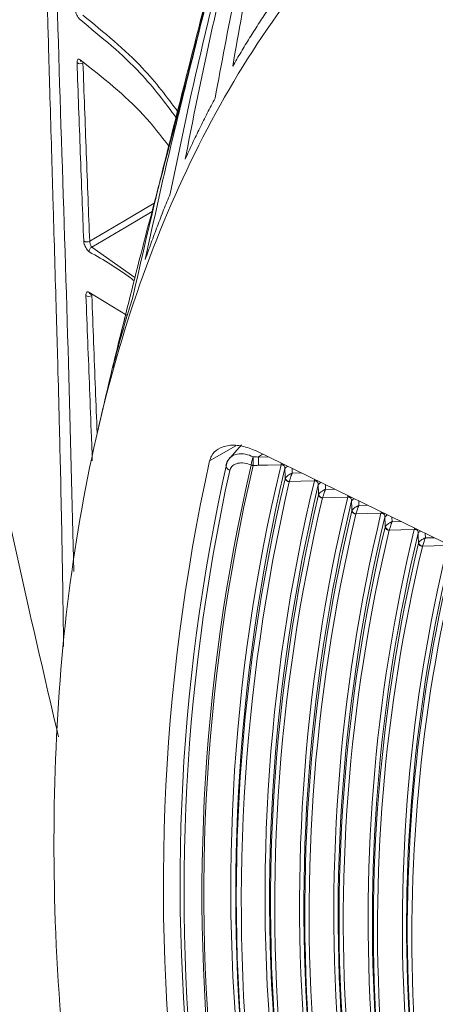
# Model space of a CAD drawing. Header units: millimetres. Extents: x 0 to 1118, y 0 to 864.
# Tile 255 of 256: x 776.72 to 782.1, y 601.23 to 613.97. Entities that reach past the tile are written whole.
import ezdxf

# ---------------------------------------------------------------- set-up
doc = ezdxf.new("R2010")
doc.units = ezdxf.units.MM

msp = doc.modelspace()

# ---------------------------------------------------------------- linework, layer by layer
at = {"color": 9, "linetype": 'Continuous', "lineweight": 0}
for p, q in [((777.54, 613.408), (777.54, 613.418)), ((779.516, 608.456), (779.178, 608.262)), ((779.809, 608.311), (779.861, 608.349)), ((779.809, 608.31), (779.935, 608.313)), ((779.741, 608.2), (779.741, 608.205)), ((780.244, 608.163), (780.246, 608.101)), ((780.156, 608.03), (780.158, 608.036)), ((780.246, 608.101), (780.365, 608.104)), ((780.21, 607.994), (780.209, 607.991)), ((780.675, 607.953), (780.677, 607.892)), ((780.677, 607.892), (780.794, 607.895)), ((780.587, 607.821), (780.589, 607.827)), ((780.64, 607.784), (780.639, 607.781)), ((781.106, 607.743), (781.107, 607.683)), ((781.107, 607.683), (781.224, 607.686)), ((781.018, 607.612), (781.02, 607.618)), ((781.071, 607.575), (781.07, 607.572)), ((781.537, 607.533), (781.538, 607.474)), ((781.448, 607.403), (781.451, 607.409)), ((781.538, 607.474), (781.653, 607.476)), ((781.502, 607.366), (781.501, 607.363)), ((781.968, 607.323), (781.969, 607.264)), ((781.969, 607.264), (782.083, 607.267)), ((781.879, 607.194), (781.882, 607.199)), ((781.933, 607.157), (781.932, 607.154))]:
    msp.add_line(p, q, dxfattribs=at)
at = {"color": 7, "linetype": 'Continuous', "lineweight": 15}
for p, q in [((777.653, 611.027), (778.212, 610.634)), ((777.617, 610.443), (778.112, 610.14)), ((779.591, 608.468), (779.444, 608.302)), ((785.056, 605.819), (779.779, 608.389))]:
    msp.add_line(p, q, dxfattribs=at)
at = {"color": 9, "linetype": 'Continuous', "lineweight": 0, "flags": 128}
for points in [[(777.627, 611.102), (778.069, 611.362), (778.462, 611.594)], [(778.434, 611.486), (778.093, 611.285), (777.653, 611.027)], [(780.102, 608.211), (779.928, 608.207), (779.811, 608.204)], [(780.102, 608.211), (780.103, 608.222), (780.103, 608.231)], [(780.156, 608.03), (780.155, 608.063), (780.154, 608.095), (780.153, 608.128), (780.152, 608.16)], [(780.533, 608.002), (780.534, 608.013), (780.534, 608.021)], [(780.533, 608.002), (780.359, 607.997), (780.21, 607.994)], [(780.587, 607.821), (780.586, 607.854), (780.585, 607.886), (780.584, 607.919), (780.583, 607.951)], [(780.964, 607.793), (780.79, 607.788), (780.64, 607.784)], [(780.964, 607.793), (780.964, 607.803), (780.965, 607.811)], [(781.018, 607.612), (781.017, 607.645), (781.016, 607.677), (781.015, 607.71), (781.014, 607.742)], [(781.395, 607.584), (781.22, 607.579), (781.071, 607.575)], [(781.395, 607.584), (781.395, 607.594), (781.396, 607.601)], [(781.448, 607.403), (781.448, 607.435), (781.447, 607.468), (781.446, 607.5), (781.445, 607.533)], [(781.826, 607.374), (781.826, 607.385), (781.826, 607.391)], [(781.826, 607.374), (781.651, 607.37), (781.502, 607.366)], [(781.879, 607.194), (781.878, 607.226), (781.877, 607.259), (781.877, 607.291), (781.876, 607.324)], [(782.257, 607.165), (782.082, 607.161), (781.933, 607.157)]]:
    msp.add_lwpolyline(points, dxfattribs=at)
at = {"color": 9, "linetype": 'Continuous', "lineweight": 0}
for centre, radius, start, end in [((777.506, 613.469), 0.0701, 232.7637, 299.7646), ((777.592, 611.163), 0.0706, 234.2912, 299.7625), ((777.679, 610.974), 0.0582, 115.7048, 188.5034), ((777.654, 610.448), 0.0367, 188.4547, 240.9451), ((777.619, 610.46), 0.0709, 234.837, 299.6889), ((779.739, 608.278), 0.0732, 252.0772, 271.8901), ((779.746, 608.27), 0.0703, 244.5045, 265.8581), ((780.206, 608.128), 0.0628, 104.9599, 149.3998), ((804.106, 602.701), 25.259, 167.5739, 187.5303), ((780.208, 608.045), 0.0539, 195.2506, 270.7862), ((780.215, 608.052), 0.059, 196.0445, 264.8), ((780.637, 607.92), 0.0624, 105.5337, 149.4927), ((780.639, 607.835), 0.0539, 195.2559, 270.7918), ((780.646, 607.843), 0.059, 196.0512, 264.7952), ((781.067, 607.711), 0.0619, 106.1117, 149.587), ((781.07, 607.626), 0.0539, 195.2613, 270.7976), ((781.077, 607.634), 0.0591, 196.0581, 264.7904), ((781.498, 607.502), 0.0615, 106.6939, 149.6827), ((781.5, 607.417), 0.0539, 195.267, 270.8037), ((781.508, 607.425), 0.0591, 196.0653, 264.7853), ((781.928, 607.293), 0.061, 107.2803, 149.7799), ((781.931, 607.208), 0.0539, 195.2728, 270.8099), ((781.938, 607.216), 0.0591, 196.0727, 264.78)]:
    msp.add_arc(centre, radius, start, end, dxfattribs=at)
at = {"color": 7, "linetype": 'Continuous', "lineweight": 15}
for centre, radius, start, end in [((777.538, 613.454), 0.0351, 186.0033, 233.5822), ((777.652, 610.448), 0.0363, 243.3498, 288.1549), ((804.174, 602.761), 25.594, 167.5877, 187.8822), ((803.416, 602.8), 24.62, 167.2579, 187.998), ((803.56, 602.659), 24.481, 166.9034, 187.3746), ((803.56, 602.657), 24.456, 166.9018, 187.3461), ((802.905, 602.725), 23.453, 166.4724, 187.3466), ((803.592, 602.664), 24.076, 166.8037, 186.9424), ((803.055, 602.611), 23.532, 166.6858, 186.9678), ((803.811, 602.545), 24.223, 167.007, 186.5421), ((802.813, 602.632), 22.918, 166.4502, 186.6936), ((803.055, 602.594), 23.101, 166.5919, 186.4745), ((802.957, 602.517), 22.991, 166.6617, 186.3054), ((802.928, 602.495), 22.907, 166.6567, 186.2004), ((802.976, 602.523), 22.634, 166.5369, 185.8964), ((802.956, 602.501), 22.559, 166.5651, 185.7858), ((802.857, 602.424), 22.448, 166.6361, 185.6083), ((802.828, 602.401), 22.363, 166.6307, 185.4977), ((802.875, 602.43), 22.09, 166.508, 185.1765), ((802.855, 602.407), 22.015, 166.5366, 185.0601), ((802.756, 602.33), 21.903, 166.6087, 184.8733), ((802.726, 602.308), 21.819, 166.603, 184.7566), ((802.773, 602.337), 21.545, 166.4772, 184.4167), ((802.752, 602.314), 21.469, 166.5062, 184.2939), ((802.653, 602.237), 21.357, 166.5794, 184.0971), ((802.622, 602.215), 21.272, 166.5733, 183.9737), ((802.669, 602.244), 20.997, 166.4441, 183.6132), ((802.535, 602.231), 20.81, 166.4278, 183.5292), ((801.948, 602.197), 20.213, 166.2999, 183.5236), ((802.501, 602.123), 20.707, 166.5352, 183.151)]:
    msp.add_arc(centre, radius, start, end, dxfattribs=at)
for points, knots in [([(777.424, 606.83), (777.401, 607.729), (777.33, 610.562), (777.152, 615.322), (777.074, 621.227), (777.139, 626.586), (777.289, 631.328), (777.425, 635.4), (777.45, 638.077), (777.462, 639.415)], [0, 0, 0, 0, 0.084085, 0.264941, 0.448596, 0.63225, 0.754842, 0.877434, 1, 1, 1, 1]), ([(777.298, 638.952), (777.298, 638.823), (777.298, 638.564), (777.296, 638.175), (777.293, 637.786), (777.289, 637.397), (777.285, 637.097), (777.282, 636.853), (777.278, 636.612), (777.272, 636.232), (777.262, 635.698), (777.252, 635.227), (777.244, 634.885), (777.24, 634.719), (777.236, 634.556), (777.231, 634.378), (777.223, 634.034), (777.21, 633.545), (777.193, 632.937), (777.178, 632.379), (777.162, 631.842), (777.147, 631.304), (777.132, 630.799), (777.118, 630.305), (777.102, 629.702), (777.084, 629.068), (777.068, 628.414), (777.053, 627.828), (777.038, 627.161), (777.023, 626.481), (777.01, 625.781), (776.999, 625.088), (776.989, 624.405), (776.983, 623.858), (776.979, 623.407), (776.975, 622.971), (776.973, 622.52), (776.971, 622.119), (776.971, 621.832), (776.971, 621.623), (776.971, 621.468), (776.971, 621.313), (776.971, 621.083), (776.972, 620.739), (776.973, 620.341), (776.976, 619.951), (776.978, 619.61), (776.983, 619.043), (776.991, 618.408), (777, 617.79), (777.005, 617.478), (777.008, 617.322), (777.009, 617.243), (777.01, 617.204), (777.01, 617.185), (777.011, 617.175), (777.011, 617.17), (777.011, 617.168), (777.011, 617.167), (777.011, 617.166), (777.011, 617.166), (777.011, 617.166), (777.011, 617.166), (777.011, 617.165), (777.011, 617.165), (777.011, 617.165), (777.011, 617.165), (777.015, 616.965), (777.024, 616.47), (777.039, 615.795), (777.055, 615.111), (777.072, 614.435), (777.091, 613.739), (777.112, 613.021), (777.132, 612.318), (777.154, 611.591), (777.175, 610.866), (777.196, 610.154), (777.217, 609.423), (777.235, 608.73), (777.251, 608.055), (777.266, 607.373), (777.279, 606.629), (777.287, 606.121), (777.289, 605.863), (777.289, 605.858)], [0, 0, 0, 0, 0.011708, 0.023416, 0.035124, 0.046831, 0.058538, 0.062074, 0.06879, 0.080188, 0.09615, 0.116674, 0.122384, 0.126734, 0.13157, 0.136891, 0.142699, 0.162282, 0.180586, 0.196938, 0.212055, 0.228483, 0.24491, 0.257113, 0.272612, 0.298674, 0.313668, 0.331111, 0.351001, 0.37334, 0.392006, 0.413783, 0.435559, 0.453444, 0.463072, 0.47623, 0.492738, 0.503812, 0.512492, 0.518778, 0.52267, 0.526564, 0.532851, 0.543555, 0.557706, 0.569023, 0.57909, 0.588674, 0.620697, 0.637038, 0.645209, 0.649294, 0.651337, 0.652358, 0.652869, 0.653124, 0.653252, 0.653316, 0.653348, 0.653364, 0.653372, 0.653376, 0.653378, 0.653379, 0.653379, 0.653379, 0.653379, 0.65338, 0.671717, 0.698784, 0.71537, 0.734535, 0.761044, 0.779473, 0.800701, 0.825842, 0.846529, 0.867584, 0.891489, 0.913886, 0.931405, 0.953529, 0.976537, 0.999546, 1, 1, 1, 1]), ([(777.553, 598.519), (777.445, 599.318), (777.221, 600.976), (777.134, 603.38), (777.233, 605.727), (777.54, 607.931), (778.046, 609.975), (778.749, 611.836), (779.64, 613.498), (780.712, 614.945), (781.954, 616.162), (783.355, 617.137), (784.9, 617.862), (786.574, 618.33), (788.363, 618.535), (790.234, 618.477), (792.169, 618.163), (794.147, 617.597), (796.136, 616.816), (797.466, 616.104), (798.117, 615.756)], [0, 0, 0, 0, 0.0523774, 0.1085352, 0.1646931, 0.2208509, 0.2770087, 0.3331665, 0.3893243, 0.4454821, 0.5016399, 0.5577977, 0.6139555, 0.6701133, 0.7262711, 0.7824289, 0.8373959, 0.892363, 0.94733, 1, 1, 1, 1]), ([(780.586, 618.574), (780.491, 618.163), (780.296, 617.312), (780.002, 616.023), (779.713, 614.703), (779.555, 613.812), (779.477, 613.366)], [0, 0, 0, 0, 0.2381066, 0.4923892, 0.7461411, 1, 1, 1, 1]), ([(779.248, 612.952), (779.332, 613.4), (779.499, 614.296), (779.799, 615.623), (780.102, 616.918), (780.301, 617.771), (780.398, 618.183)], [0, 0, 0, 0, 0.254323, 0.508619, 0.762375, 1, 1, 1, 1]), ([(780.017, 617.279), (779.922, 616.874), (779.725, 616.037), (779.422, 614.771), (779.12, 613.475), (778.948, 612.602), (778.863, 612.166)], [0, 0, 0, 0, 0.238144, 0.492352, 0.746142, 1, 1, 1, 1]), ([(778.668, 611.715), (778.758, 612.153), (778.939, 613.03), (779.252, 614.331), (779.562, 615.603), (779.762, 616.443), (779.859, 616.849)], [0, 0, 0, 0, 0.254208, 0.508394, 0.762212, 1, 1, 1, 1]), ([(779.543, 615.859), (779.448, 615.463), (779.25, 614.644), (778.939, 613.405), (778.624, 612.14), (778.438, 611.289), (778.345, 610.864)], [0, 0, 0, 0, 0.23813, 0.492275, 0.746119, 1, 1, 1, 1]), ([(778.185, 610.378), (778.282, 610.805), (778.476, 611.659), (778.8, 612.929), (779.117, 614.172), (779.318, 614.994), (779.415, 615.392)], [0, 0, 0, 0, 0.254126, 0.508236, 0.762108, 1, 1, 1, 1]), ([(779.164, 614.321), (779.068, 613.935), (778.869, 613.138), (778.552, 611.932), (778.224, 610.703), (778.025, 609.878), (777.925, 609.466)], [0, 0, 0, 0, 0.238128, 0.492188, 0.746086, 1, 1, 1, 1]), ([(777.538, 614.027), (777.812, 613.804), (778.296, 613.409), (778.627, 612.966), (778.771, 612.774)], [0, 0, 0, 0, 0.565181, 1, 1, 1, 1]), ([(779.477, 613.366), (779.513, 613.428), (779.584, 613.551), (779.695, 613.732), (779.807, 613.909), (779.884, 614.025), (779.922, 614.083)], [0, 0, 0, 0, 0.250935, 0.50187, 0.750919, 1, 1, 1, 1]), ([(778.75, 612.696), (778.604, 612.893), (778.269, 613.342), (777.778, 613.743), (777.502, 613.969)], [0, 0, 0, 0, 0.438433, 1, 1, 1, 1]), ([(777.503, 613.45), (777.796, 613.219), (778.245, 612.865), (778.548, 612.465), (778.654, 612.326)], [0, 0, 0, 0, 0.651098, 1, 1, 1, 1]), ([(777.517, 613.426), (777.517, 613.426), (777.516, 613.426), (777.517, 613.426), (777.517, 613.426)], [0, 0, 0, 0, 0.009748, 1, 1, 1, 1]), ([(778.863, 612.166), (778.894, 612.233), (778.955, 612.368), (779.051, 612.566), (779.148, 612.761), (779.214, 612.888), (779.248, 612.952)], [0, 0, 0, 0, 0.250935, 0.50187, 0.75092, 1, 1, 1, 1]), ([(778.345, 610.864), (778.371, 610.937), (778.422, 611.082), (778.502, 611.296), (778.583, 611.508), (778.64, 611.646), (778.668, 611.715)], [0, 0, 0, 0, 0.250935, 0.50187, 0.750919, 1, 1, 1, 1]), ([(778.202, 610.59), (778.186, 610.603), (778.017, 610.738), (777.809, 610.858), (777.621, 610.966)], [0, 0, 0, 0, 0.095492, 1, 1, 1, 1]), ([(777.925, 609.466), (777.946, 609.544), (777.986, 609.699), (778.05, 609.929), (778.116, 610.155), (778.162, 610.304), (778.185, 610.378)], [0, 0, 0, 0, 0.250934, 0.501869, 0.750919, 1, 1, 1, 1]), ([(778.083, 610.122), (778.039, 609.946), (777.917, 609.45), (777.799, 608.942), (777.722, 608.615)], [0, 0, 0, 0, 0.353998, 1, 1, 1, 1]), ([(779.779, 608.389), (779.719, 608.414), (779.598, 608.462), (779.424, 608.469), (779.284, 608.423), (779.205, 608.345), (779.185, 608.283), (779.178, 608.262)], [0, 0, 0, 0, 0.229761, 0.459758, 0.682359, 0.891705, 1, 1, 1, 1]), ([(779.44, 608.292), (779.431, 608.283), (779.407, 608.261), (779.399, 608.233), (779.394, 608.216)], [0, 0, 0, 0, 0.41256, 1, 1, 1, 1]), ([(779.438, 608.137), (779.437, 608.137), (779.429, 608.141), (779.414, 608.151), (779.398, 608.17), (779.389, 608.191), (779.39, 608.213), (779.398, 608.224), (779.402, 608.23)], [0, 0, 0, 0, 0.029462, 0.186492, 0.389918, 0.593292, 0.796645, 1, 1, 1, 1])]:
    msp.add_open_spline(points, degree=3, knots=knots, dxfattribs=at)
at = {"color": 9, "linetype": 'Continuous', "lineweight": 0}
for points, knots in [([(775.202, 616.375), (775.35, 615.069), (775.647, 612.456), (776.326, 608.547), (776.933, 605.938), (777.224, 604.689)], [0, 0, 0, 0, 0.3426386, 0.6853612, 1, 1, 1, 1]), ([(777.439, 614.109), (777.439, 614.108), (777.44, 614.098), (777.443, 614.077), (777.453, 614.044), (777.467, 614.012), (777.485, 613.984), (777.496, 613.974), (777.502, 613.969)], [0, 0, 0, 0, 0.01957, 0.208614, 0.402676, 0.601012, 0.800592, 1, 1, 1, 1]), ([(777.503, 613.45), (777.502, 613.451), (777.495, 613.456), (777.484, 613.459), (777.472, 613.454), (777.464, 613.439), (777.463, 613.422), (777.463, 613.413)], [0, 0, 0, 0, 0.0449502, 0.2900315, 0.5292436, 0.7644221, 1, 1, 1, 1]), ([(777.55, 611.106), (777.543, 611.288), (777.528, 611.67), (777.506, 612.246), (777.484, 612.832), (777.47, 613.22), (777.463, 613.413)], [0, 0, 0, 0, 0.237253, 0.496913, 0.748456, 1, 1, 1, 1]), ([(777.54, 613.408), (777.547, 613.215), (777.561, 612.828), (777.583, 612.241), (777.605, 611.666), (777.62, 611.284), (777.627, 611.102)], [0, 0, 0, 0, 0.2515378, 0.5030761, 0.7627391, 1, 1, 1, 1]), ([(777.55, 611.106), (777.551, 611.103), (777.551, 611.091), (777.556, 611.066), (777.568, 611.034), (777.584, 611.004), (777.603, 610.979), (777.615, 610.97), (777.621, 610.966)], [0, 0, 0, 0, 0.0618949, 0.2455351, 0.4322216, 0.6212367, 0.8106885, 1, 1, 1, 1]), ([(777.653, 611.027), (777.651, 611.029), (777.647, 611.035), (777.64, 611.048), (777.634, 611.065), (777.629, 611.082), (777.627, 611.094), (777.627, 611.101), (777.627, 611.102)], [0, 0, 0, 0, 0.19382, 0.386888, 0.576844, 0.761164, 0.93997, 1, 1, 1, 1]), ([(777.617, 610.443), (777.612, 610.445), (777.6, 610.449), (777.588, 610.443), (777.579, 610.428), (777.579, 610.411), (777.578, 610.402)], [0, 0, 0, 0, 0.244749, 0.498227, 0.748916, 1, 1, 1, 1]), ([(777.661, 608.261), (777.658, 608.363), (777.646, 608.674), (777.626, 609.186), (777.602, 609.797), (777.586, 610.201), (777.578, 610.402)], [0, 0, 0, 0, 0.143843, 0.434645, 0.717323, 1, 1, 1, 1]), ([(777.654, 610.399), (777.654, 610.403), (777.654, 610.411), (777.655, 610.417), (777.657, 610.417), (777.658, 610.417)], [0, 0, 0, 0, 0.406955, 0.820434, 1, 1, 1, 1]), ([(777.654, 610.399), (777.662, 610.197), (777.678, 609.794), (777.701, 609.2), (777.716, 608.808), (777.723, 608.617)], [0, 0, 0, 0, 0.339652, 0.679305, 1, 1, 1, 1]), ([(779.402, 608.23), (779.404, 608.236), (779.414, 608.269), (779.451, 608.319), (779.534, 608.355), (779.637, 608.355), (779.709, 608.327), (779.742, 608.314)], [0, 0, 0, 0, 0.046603, 0.28207, 0.526767, 0.780133, 1, 1, 1, 1]), ([(779.716, 608.209), (779.717, 608.215), (779.719, 608.229), (779.724, 608.256), (779.732, 608.286), (779.739, 608.305), (779.742, 608.313), (779.742, 608.314)], [0, 0, 0, 0, 0.202414, 0.461723, 0.72258, 0.986118, 1, 1, 1, 1]), ([(779.741, 608.205), (779.741, 608.211), (779.741, 608.226), (779.74, 608.254), (779.741, 608.285), (779.742, 608.305), (779.742, 608.314), (779.742, 608.314)], [0, 0, 0, 0, 0.2024067, 0.4617663, 0.7226564, 0.9892487, 1, 1, 1, 1]), ([(779.742, 608.314), (779.748, 608.314), (779.759, 608.313), (779.776, 608.313), (779.792, 608.31), (779.804, 608.311), (779.809, 608.311)], [0, 0, 0, 0, 0.249444, 0.499025, 0.748854, 1, 1, 1, 1]), ([(779.809, 608.311), (779.809, 608.311), (779.809, 608.311), (779.809, 608.31), (779.809, 608.31), (779.809, 608.31)], [0, 0, 0, 0, 0.437569, 0.755085, 1, 1, 1, 1]), ([(779.811, 608.204), (779.811, 608.206), (779.811, 608.213), (779.811, 608.229), (779.811, 608.253), (779.81, 608.283), (779.809, 608.301), (779.809, 608.31)], [0, 0, 0, 0, 0.094496, 0.236649, 0.4911, 0.74555, 1, 1, 1, 1]), ([(779.716, 608.209), (779.686, 608.218), (779.626, 608.238), (779.541, 608.234), (779.476, 608.204), (779.447, 608.166), (779.44, 608.141), (779.438, 608.137)], [0, 0, 0, 0, 0.2429912, 0.4920601, 0.7293119, 0.953176, 1, 1, 1, 1]), ([(779.716, 608.206), (779.716, 608.206), (779.716, 608.207), (779.716, 608.207), (779.716, 608.208), (779.716, 608.208), (779.716, 608.209)], [0, 0, 0, 0, 0.248823, 0.498098, 0.748799, 1, 1, 1, 1]), ([(779.811, 608.204), (779.805, 608.203), (779.793, 608.203), (779.776, 608.202), (779.758, 608.201), (779.747, 608.2), (779.741, 608.2)], [0, 0, 0, 0, 0.249716, 0.499511, 0.749682, 1, 1, 1, 1]), ([(780.152, 608.16), (780.152, 608.167), (780.152, 608.18), (780.144, 608.195), (780.136, 608.204), (780.127, 608.209), (780.12, 608.211), (780.111, 608.212), (780.106, 608.211), (780.102, 608.211)], [0, 0, 0, 0, 0.23606, 0.456647, 0.619171, 0.659578, 0.826952, 0.854671, 1, 1, 1, 1]), ([(780.158, 608.036), (780.162, 608.041), (780.169, 608.052), (780.189, 608.07), (780.208, 608.083), (780.222, 608.091), (780.23, 608.094), (780.236, 608.097), (780.24, 608.099), (780.242, 608.1), (780.244, 608.1), (780.245, 608.101), (780.245, 608.101), (780.245, 608.101), (780.246, 608.101)], [0, 0, 0, 0, 0.215836, 0.459917, 0.717034, 0.775146, 0.868529, 0.922, 0.953498, 0.97223, 0.983406, 0.991107, 0.992219, 1, 1, 1, 1]), ([(780.21, 607.994), (780.211, 608), (780.215, 608.014), (780.223, 608.042), (780.231, 608.064), (780.237, 608.079), (780.24, 608.086), (780.242, 608.092), (780.244, 608.096), (780.244, 608.098), (780.245, 608.099), (780.245, 608.1), (780.246, 608.1), (780.246, 608.101), (780.246, 608.101)], [0, 0, 0, 0, 0.215837, 0.459917, 0.717035, 0.775146, 0.86853, 0.922001, 0.953499, 0.97223, 0.983406, 0.991107, 0.992219, 1, 1, 1, 1]), ([(780.583, 607.951), (780.583, 607.958), (780.582, 607.97), (780.575, 607.986), (780.566, 607.994), (780.558, 608), (780.551, 608.002), (780.542, 608.003), (780.537, 608.002), (780.533, 608.002)], [0, 0, 0, 0, 0.236085, 0.456691, 0.61921, 0.659626, 0.826969, 0.854708, 1, 1, 1, 1]), ([(780.589, 607.827), (780.592, 607.832), (780.599, 607.843), (780.62, 607.861), (780.639, 607.873), (780.653, 607.881), (780.661, 607.885), (780.667, 607.888), (780.671, 607.89), (780.673, 607.891), (780.675, 607.891), (780.675, 607.891), (780.676, 607.892), (780.676, 607.892), (780.677, 607.892)], [0, 0, 0, 0, 0.215866, 0.459988, 0.717056, 0.775273, 0.868599, 0.922041, 0.953523, 0.972244, 0.983415, 0.991106, 0.992218, 1, 1, 1, 1]), ([(780.64, 607.784), (780.642, 607.791), (780.645, 607.805), (780.654, 607.833), (780.662, 607.854), (780.667, 607.87), (780.67, 607.877), (780.673, 607.883), (780.674, 607.887), (780.675, 607.889), (780.676, 607.89), (780.676, 607.891), (780.676, 607.891), (780.677, 607.892), (780.677, 607.892)], [0, 0, 0, 0, 0.215867, 0.459988, 0.717056, 0.775272, 0.8686, 0.922042, 0.953523, 0.972245, 0.983415, 0.991106, 0.992218, 1, 1, 1, 1]), ([(781.014, 607.742), (781.014, 607.749), (781.013, 607.761), (781.006, 607.777), (780.997, 607.785), (780.989, 607.791), (780.982, 607.793), (780.973, 607.794), (780.968, 607.793), (780.964, 607.793)], [0, 0, 0, 0, 0.23611, 0.456736, 0.61925, 0.659675, 0.826986, 0.854746, 1, 1, 1, 1]), ([(781.02, 607.618), (781.023, 607.623), (781.03, 607.634), (781.05, 607.652), (781.069, 607.664), (781.084, 607.672), (781.092, 607.676), (781.098, 607.679), (781.102, 607.68), (781.104, 607.681), (781.106, 607.682), (781.106, 607.682), (781.107, 607.682), (781.107, 607.683), (781.107, 607.683)], [0, 0, 0, 0, 0.215897, 0.460063, 0.717078, 0.775404, 0.868672, 0.922083, 0.953548, 0.972259, 0.983424, 0.991106, 0.992217, 1, 1, 1, 1]), ([(781.071, 607.575), (781.073, 607.582), (781.076, 607.596), (781.085, 607.624), (781.092, 607.645), (781.098, 607.66), (781.101, 607.668), (781.104, 607.674), (781.105, 607.678), (781.106, 607.68), (781.107, 607.681), (781.107, 607.682), (781.107, 607.682), (781.107, 607.682), (781.107, 607.683)], [0, 0, 0, 0, 0.2158974, 0.4600627, 0.7170782, 0.7754034, 0.8686727, 0.9220841, 0.9535482, 0.9722597, 0.9834239, 0.9911056, 0.9922174, 1, 1, 1, 1]), ([(781.445, 607.533), (781.445, 607.539), (781.444, 607.552), (781.437, 607.568), (781.428, 607.576), (781.419, 607.581), (781.413, 607.583), (781.404, 607.585), (781.399, 607.584), (781.395, 607.584)], [0, 0, 0, 0, 0.236137, 0.456782, 0.619291, 0.659727, 0.827004, 0.854785, 1, 1, 1, 1]), ([(781.451, 607.409), (781.454, 607.414), (781.461, 607.425), (781.481, 607.443), (781.5, 607.455), (781.515, 607.463), (781.522, 607.467), (781.529, 607.47), (781.533, 607.471), (781.535, 607.472), (781.536, 607.473), (781.537, 607.473), (781.538, 607.473), (781.538, 607.473), (781.538, 607.474)], [0, 0, 0, 0, 0.215929, 0.460139, 0.717101, 0.77554, 0.868747, 0.922127, 0.953574, 0.972275, 0.983433, 0.991105, 0.992217, 1, 1, 1, 1]), ([(781.502, 607.366), (781.504, 607.373), (781.507, 607.387), (781.516, 607.414), (781.523, 607.436), (781.529, 607.451), (781.532, 607.459), (781.535, 607.465), (781.536, 607.468), (781.537, 607.471), (781.538, 607.472), (781.538, 607.472), (781.538, 607.473), (781.538, 607.473), (781.538, 607.474)], [0, 0, 0, 0, 0.215929, 0.46014, 0.717101, 0.775539, 0.868748, 0.922128, 0.953574, 0.972275, 0.983433, 0.991105, 0.992217, 1, 1, 1, 1]), ([(781.876, 607.324), (781.875, 607.33), (781.875, 607.343), (781.867, 607.359), (781.859, 607.367), (781.85, 607.372), (781.844, 607.374), (781.835, 607.375), (781.83, 607.375), (781.826, 607.374)], [0, 0, 0, 0, 0.236164, 0.45683, 0.619333, 0.65978, 0.827023, 0.854826, 1, 1, 1, 1]), ([(781.882, 607.199), (781.885, 607.205), (781.892, 607.216), (781.912, 607.234), (781.931, 607.246), (781.946, 607.254), (781.953, 607.258), (781.96, 607.261), (781.964, 607.262), (781.966, 607.263), (781.967, 607.264), (781.968, 607.264), (781.969, 607.264), (781.969, 607.264), (781.969, 607.264)], [0, 0, 0, 0, 0.215962, 0.460219, 0.717125, 0.77568, 0.868825, 0.922172, 0.9536, 0.972291, 0.983442, 0.991104, 0.992216, 1, 1, 1, 1]), ([(781.933, 607.157), (781.935, 607.164), (781.938, 607.178), (781.947, 607.205), (781.954, 607.227), (781.96, 607.242), (781.963, 607.25), (781.966, 607.256), (781.967, 607.259), (781.968, 607.261), (781.968, 607.263), (781.969, 607.263), (781.969, 607.264), (781.969, 607.264), (781.969, 607.264)], [0, 0, 0, 0, 0.2159624, 0.4602192, 0.717125, 0.7756795, 0.8688258, 0.9221732, 0.953601, 0.9722911, 0.9834427, 0.9911041, 0.9922162, 1, 1, 1, 1])]:
    msp.add_open_spline(points, degree=3, knots=knots, dxfattribs=at)

doc.saveas('drawing.dxf')
